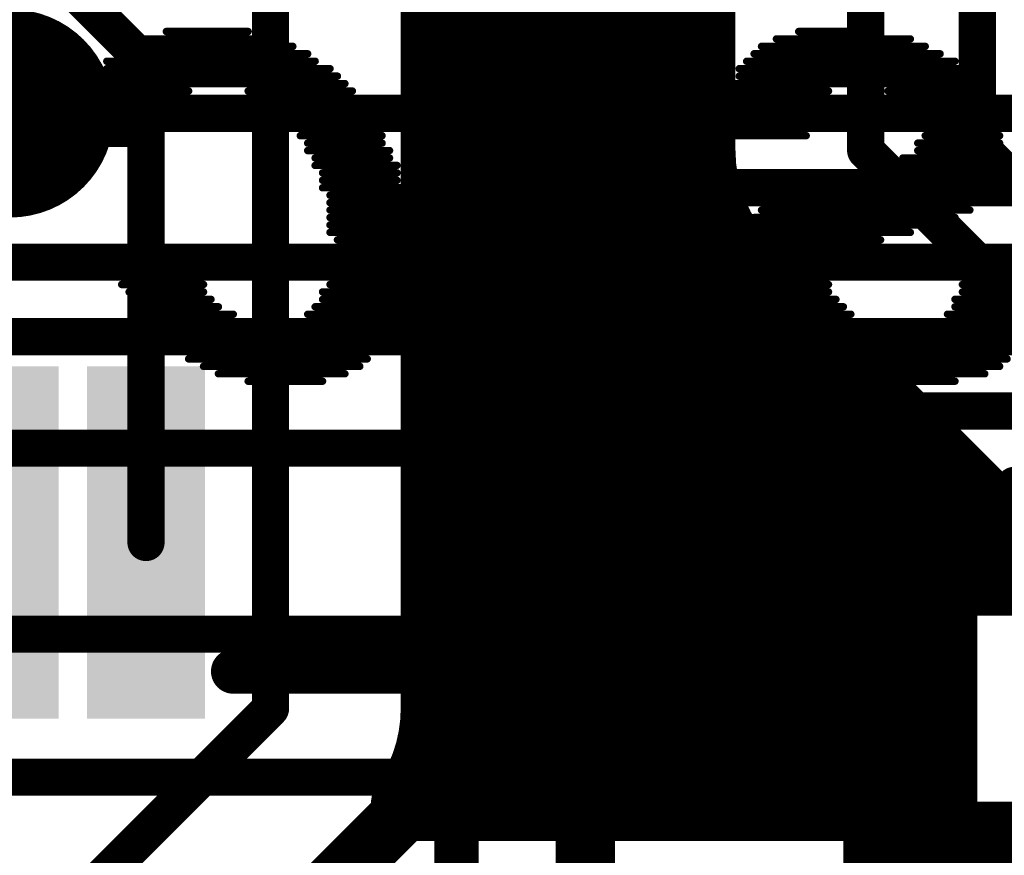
# Model space of a CAD drawing. Extents: x 9.47 to 11.2, y 3.36 to 4.75.
# Tile 22 of 50: x 10.22 to 10.35, y 4.04 to 4.15. Entities that reach past the tile are written whole.
import ezdxf

# ---------------------------------------------------------------- set-up
doc = ezdxf.new("R2010")
doc.units = 0
doc.layers.get('0').update_dxf_attribs({"linetype": 'CONTINUOUS'})
for name, color, linetype in [('BOTTOMLAYER', 5, 'CONTINUOUS'), ('BOTTOMOVERLAY', 54, 'CONTINUOUS'), ('BOTTOMSOLDER', 6, 'CONTINUOUS'), ('TOPLAYER', 1, 'CONTINUOUS'), ('TOPOVERLAY', 2, 'CONTINUOUS'), ('TOPPASTE', 8, 'CONTINUOUS'), ('TOPSOLDER', 216, 'CONTINUOUS')]:
    doc.layers.add(name, color=color, linetype=linetype)

# ---------------------------------------------------------------- blocks, each defined once
blk = doc.blocks.new('LQFP48_50')
at = {"layer": 'TOPLAYER'}
for points in [[(0.084645, 0.147638), (0.092519, 0.147638), (0.084645, 0.187008), (0.092519, 0.187008)], [(0.10433, 0.147638), (0.112204, 0.147638), (0.10433, 0.187008), (0.112204, 0.187008)]]:
    blk.add_solid(points, dxfattribs=at)
at = {"layer": 'TOPOVERLAY', "const_width": 0.006}
for points in [[(0.12, 0.15), (0.15, 0.15)], [(0.15, 0.12), (0.15, 0.15)]]:
    blk.add_lwpolyline(points, dxfattribs=at)
at = {"layer": 'TOPOVERLAY', "const_width": 0.003}
for points in [[(0.1185, 0.15, 1), (0.1215, 0.15, 1)], [(0.1485, 0.15, 1), (0.1515, 0.15, 1)], [(0.1485, 0.15, 1), (0.1515, 0.15, 1)]]:
    blk.add_lwpolyline(points, format="xyb", close=True, dxfattribs=at)
at = {"layer": 'TOPPASTE'}
for points in [[(0.084645, 0.147638), (0.092519, 0.147638), (0.084645, 0.187008), (0.092519, 0.187008)], [(0.10433, 0.147638), (0.112204, 0.147638), (0.10433, 0.187008), (0.112204, 0.187008)]]:
    blk.add_solid(points, dxfattribs=at)
at = {"layer": 'TOPSOLDER'}
for points in [[(0.080645, 0.143638), (0.096519, 0.143638), (0.080645, 0.191008), (0.096519, 0.191008)], [(0.10033, 0.143638), (0.116204, 0.143638), (0.10033, 0.191008), (0.116204, 0.191008)]]:
    blk.add_solid(points, dxfattribs=at)

msp = doc.modelspace()

# ---------------------------------------------------------------- linework, layer by layer
at = {"layer": 'BOTTOMLAYER'}
for points, const_width in [([(10.215, 4.135), (10.91, 4.135)], 0.005), ([(10.275, 4.115), (10.285, 4.125)], 0.005), ([(10.285, 4.125), (10.92, 4.125)], 0.005), ([(10.21, 4.115), (10.275, 4.115)], 0.005), ([(10.295, 4.105), (10.305, 4.115)], 0.005), ([(10.305, 4.115), (10.93, 4.115)], 0.005), ([(10.195, 4.105), (10.295, 4.105)], 0.005), ([(10.305, 4.09), (10.32, 4.105)], 0.005), ([(10.32, 4.105), (10.94, 4.105)], 0.005), ([(10.305, 4.065), (10.335, 4.095)], 0.005), ([(10.335, 4.095), (10.95, 4.095)], 0.005), ([(10.155, 4.09), (10.305, 4.09)], 0.005), ([(10.310788, 4.045788), (10.35, 4.085)], 0.005), ([(10.35, 4.085), (10.965, 4.085)], 0.005), ([(10.135, 4.065), (10.305, 4.065)], 0.005), ([(10.254639, 3.939639), (10.3775, 4.0625)], 0.01), ([(10.174212, 4.045788), (10.310788, 4.045788)], 0.005), ([(10.35, 3.96), (10.35, 4.035)], 0.01)]:
    msp.add_lwpolyline(points, dxfattribs=dict(at, const_width=const_width))
for points, const_width in [([(10.21375, 4.135, 1), (10.21625, 4.135, 1)], 0.0025), ([(10.28375, 4.125, 1), (10.28625, 4.125, 1)], 0.0025), ([(10.28375, 4.125, 1), (10.28625, 4.125, 1)], 0.0025), ([(10.27375, 4.115, 1), (10.27625, 4.115, 1)], 0.0025), ([(10.27375, 4.115, 1), (10.27625, 4.115, 1)], 0.0025), ([(10.30375, 4.115, 1), (10.30625, 4.115, 1)], 0.0025), ([(10.30375, 4.115, 1), (10.30625, 4.115, 1)], 0.0025), ([(10.29375, 4.105, 1), (10.29625, 4.105, 1)], 0.0025), ([(10.29375, 4.105, 1), (10.29625, 4.105, 1)], 0.0025), ([(10.31875, 4.105, 1), (10.32125, 4.105, 1)], 0.0025), ([(10.31875, 4.105, 1), (10.32125, 4.105, 1)], 0.0025), ([(10.33375, 4.095, 1), (10.33625, 4.095, 1)], 0.0025), ([(10.33375, 4.095, 1), (10.33625, 4.095, 1)], 0.0025), ([(10.30375, 4.09, 1), (10.30625, 4.09, 1)], 0.0025), ([(10.30375, 4.09, 1), (10.30625, 4.09, 1)], 0.0025), ([(10.34875, 4.085, 1), (10.35125, 4.085, 1)], 0.0025), ([(10.34875, 4.085, 1), (10.35125, 4.085, 1)], 0.0025), ([(10.30375, 4.065, 1), (10.30625, 4.065, 1)], 0.0025), ([(10.30375, 4.065, 1), (10.30625, 4.065, 1)], 0.0025), ([(10.309538, 4.045788, 1), (10.312038, 4.045788, 1)], 0.0025), ([(10.309538, 4.045788, 1), (10.312038, 4.045788, 1)], 0.0025), ([(10.3475, 4.035, 1), (10.3525, 4.035, 1)], 0.005)]:
    msp.add_lwpolyline(points, format="xyb", close=True, dxfattribs=dict(at, const_width=const_width))
at = {"layer": 'BOTTOMOVERLAY', "const_width": 0.001}
for points in [[(10.236, 4.146), (10.247, 4.146)], [(10.321, 4.146), (10.332, 4.146)], [(10.233, 4.145), (10.251, 4.145)], [(10.318, 4.145), (10.336, 4.145)], [(10.231, 4.144), (10.253, 4.144)], [(10.316, 4.144), (10.338, 4.144)], [(10.228, 4.142), (10.256, 4.142)], [(10.23, 4.143), (10.255, 4.143)], [(10.314, 4.142), (10.342, 4.142)], [(10.315, 4.143), (10.34, 4.143)], [(10.228, 4.141), (10.258, 4.141)], [(10.313, 4.141), (10.343, 4.141)], [(10.227, 4.14), (10.259, 4.14)], [(10.313, 4.14), (10.344, 4.14)], [(10.226, 4.139), (10.26, 4.139)], [(10.226, 4.138), (10.239, 4.138)], [(10.247, 4.138), (10.261, 4.138)], [(10.312, 4.139), (10.345, 4.139)], [(10.312, 4.138), (10.325, 4.138)], [(10.333, 4.138), (10.345, 4.138)], [(10.226, 4.137), (10.237, 4.137)], [(10.249, 4.137), (10.262, 4.137)], [(10.312, 4.137), (10.323, 4.137)], [(10.335, 4.137), (10.346, 4.137)], [(10.225, 4.136), (10.236, 4.136)], [(10.25, 4.136), (10.262, 4.136)], [(10.311, 4.136), (10.322, 4.136)], [(10.336, 4.136), (10.346, 4.136)], [(10.225, 4.135), (10.236, 4.135)], [(10.225, 4.134), (10.236, 4.134)], [(10.252, 4.135), (10.263, 4.135)], [(10.253, 4.134), (10.264, 4.134)], [(10.284, 4.134), (10.293, 4.134)], [(10.311, 4.135), (10.322, 4.135)], [(10.311, 4.134), (10.322, 4.134)], [(10.337, 4.135), (10.347, 4.135)], [(10.337, 4.134), (10.347, 4.134)], [(10.225, 4.133), (10.235, 4.133)], [(10.253, 4.133), (10.264, 4.133)], [(10.281, 4.133), (10.296, 4.133)], [(10.311, 4.133), (10.322, 4.133)], [(10.337, 4.133), (10.347, 4.133)], [(10.225, 4.132), (10.235, 4.132)], [(10.254, 4.132), (10.265, 4.132)], [(10.279, 4.132), (10.299, 4.132)], [(10.311, 4.132), (10.322, 4.132)], [(10.338, 4.132), (10.348, 4.132)], [(10.225, 4.131), (10.235, 4.131)], [(10.255, 4.131), (10.265, 4.131)], [(10.255, 4.13), (10.266, 4.13)], [(10.277, 4.13), (10.302, 4.13)], [(10.278, 4.131), (10.3, 4.131)], [(10.337, 4.131), (10.348, 4.131)], [(10.337, 4.13), (10.348, 4.13)], [(10.256, 4.129), (10.266, 4.129)], [(10.276, 4.129), (10.303, 4.129)], [(10.335, 4.129), (10.348, 4.129)], [(10.256, 4.128), (10.267, 4.128)], [(10.276, 4.128), (10.304, 4.128)], [(10.333, 4.128), (10.348, 4.128)], [(10.257, 4.127), (10.267, 4.127)], [(10.257, 4.126), (10.267, 4.126)], [(10.275, 4.127), (10.305, 4.127)], [(10.275, 4.126), (10.287, 4.126)], [(10.293, 4.126), (10.305, 4.126)], [(10.325, 4.126), (10.348, 4.126)], [(10.329, 4.127), (10.348, 4.127)], [(10.257, 4.125), (10.268, 4.125)], [(10.274, 4.125), (10.285, 4.125)], [(10.295, 4.125), (10.306, 4.125)], [(10.321, 4.125), (10.347, 4.125)], [(10.258, 4.124), (10.268, 4.124)], [(10.274, 4.124), (10.284, 4.124)], [(10.296, 4.124), (10.307, 4.124)], [(10.319, 4.124), (10.347, 4.124)], [(10.258, 4.123), (10.268, 4.123)], [(10.258, 4.122), (10.268, 4.122)], [(10.274, 4.123), (10.284, 4.123)], [(10.274, 4.122), (10.283, 4.122)], [(10.297, 4.123), (10.307, 4.123)], [(10.298, 4.122), (10.308, 4.122)], [(10.316, 4.122), (10.344, 4.122)], [(10.317, 4.123), (10.346, 4.123)], [(10.258, 4.121), (10.268, 4.121)], [(10.274, 4.121), (10.283, 4.121)], [(10.299, 4.121), (10.308, 4.121)], [(10.315, 4.121), (10.342, 4.121)], [(10.258, 4.12), (10.269, 4.12)], [(10.274, 4.12), (10.283, 4.12)], [(10.299, 4.12), (10.308, 4.12)], [(10.315, 4.12), (10.34, 4.12)], [(10.258, 4.119), (10.269, 4.119)], [(10.259, 4.118), (10.269, 4.118)], [(10.274, 4.119), (10.283, 4.119)], [(10.274, 4.118), (10.283, 4.118)], [(10.3, 4.119), (10.309, 4.119)], [(10.3, 4.118), (10.309, 4.118)], [(10.314, 4.119), (10.336, 4.119)], [(10.314, 4.118), (10.332, 4.118)], [(10.259, 4.117), (10.269, 4.117)], [(10.274, 4.117), (10.284, 4.117)], [(10.3, 4.117), (10.309, 4.117)], [(10.314, 4.117), (10.328, 4.117)], [(10.259, 4.116), (10.269, 4.116)], [(10.275, 4.116), (10.284, 4.116)], [(10.3, 4.116), (10.31, 4.116)], [(10.314, 4.116), (10.326, 4.116)], [(10.229, 4.115), (10.239, 4.115)], [(10.23, 4.114), (10.24, 4.114)], [(10.258, 4.115), (10.269, 4.115)], [(10.258, 4.114), (10.269, 4.114)], [(10.275, 4.115), (10.284, 4.115)], [(10.275, 4.114), (10.284, 4.114)], [(10.301, 4.115), (10.31, 4.115)], [(10.301, 4.114), (10.31, 4.114)], [(10.314, 4.115), (10.325, 4.115)], [(10.314, 4.114), (10.325, 4.114)], [(10.23, 4.113), (10.24, 4.113)], [(10.258, 4.113), (10.269, 4.113)], [(10.275, 4.113), (10.285, 4.113)], [(10.301, 4.113), (10.31, 4.113)], [(10.314, 4.113), (10.325, 4.113)], [(10.343, 4.113), (10.353, 4.113)], [(10.23, 4.112), (10.241, 4.112)], [(10.258, 4.112), (10.269, 4.112)], [(10.276, 4.112), (10.285, 4.112)], [(10.301, 4.112), (10.31, 4.112)], [(10.315, 4.112), (10.325, 4.112)], [(10.343, 4.112), (10.353, 4.112)], [(10.231, 4.111), (10.241, 4.111)], [(10.257, 4.111), (10.269, 4.111)], [(10.276, 4.111), (10.286, 4.111)], [(10.301, 4.111), (10.31, 4.111)], [(10.315, 4.111), (10.325, 4.111)], [(10.343, 4.111), (10.353, 4.111)], [(10.232, 4.11), (10.242, 4.11)], [(10.232, 4.109), (10.243, 4.109)], [(10.256, 4.109), (10.268, 4.109)], [(10.257, 4.11), (10.268, 4.11)], [(10.277, 4.11), (10.287, 4.11)], [(10.277, 4.109), (10.287, 4.109)], [(10.3, 4.11), (10.31, 4.11)], [(10.3, 4.109), (10.31, 4.109)], [(10.315, 4.11), (10.326, 4.11)], [(10.316, 4.109), (10.327, 4.109)], [(10.342, 4.11), (10.353, 4.11)], [(10.342, 4.109), (10.353, 4.109)], [(10.233, 4.108), (10.245, 4.108)], [(10.255, 4.108), (10.268, 4.108)], [(10.278, 4.108), (10.289, 4.108)], [(10.299, 4.108), (10.31, 4.108)], [(10.316, 4.108), (10.328, 4.108)], [(10.341, 4.108), (10.353, 4.108)], [(10.234, 4.107), (10.247, 4.107)], [(10.253, 4.107), (10.267, 4.107)], [(10.279, 4.107), (10.291, 4.107)], [(10.297, 4.107), (10.309, 4.107)], [(10.317, 4.107), (10.331, 4.107)], [(10.339, 4.107), (10.352, 4.107)], [(10.235, 4.106), (10.267, 4.106)], [(10.236, 4.105), (10.266, 4.105)], [(10.279, 4.106), (10.309, 4.106)], [(10.28, 4.105), (10.308, 4.105)], [(10.318, 4.106), (10.352, 4.106)], [(10.318, 4.105), (10.352, 4.105)], [(10.237, 4.104), (10.265, 4.104)], [(10.281, 4.104), (10.308, 4.104)], [(10.319, 4.104), (10.351, 4.104)], [(10.238, 4.103), (10.264, 4.103)], [(10.282, 4.103), (10.307, 4.103)], [(10.321, 4.103), (10.35, 4.103)], [(10.239, 4.102), (10.263, 4.102)], [(10.241, 4.101), (10.262, 4.101)], [(10.284, 4.102), (10.306, 4.102)], [(10.285, 4.101), (10.305, 4.101)], [(10.322, 4.102), (10.349, 4.102)], [(10.324, 4.101), (10.348, 4.101)], [(10.243, 4.1), (10.26, 4.1)], [(10.287, 4.1), (10.303, 4.1)], [(10.326, 4.1), (10.346, 4.1)], [(10.247, 4.099), (10.257, 4.099)], [(10.291, 4.099), (10.3, 4.099)], [(10.33, 4.099), (10.342, 4.099)]]:
    msp.add_lwpolyline(points, dxfattribs=at)
at = {"layer": 'BOTTOMOVERLAY', "const_width": 0.0005}
for points in [[(10.23575, 4.146, 1), (10.23625, 4.146, 1)], [(10.24675, 4.146, 1), (10.24725, 4.146, 1)], [(10.32075, 4.146, 1), (10.32125, 4.146, 1)], [(10.33175, 4.146, 1), (10.33225, 4.146, 1)], [(10.23275, 4.145, 1), (10.23325, 4.145, 1)], [(10.25075, 4.145, 1), (10.25125, 4.145, 1)], [(10.31775, 4.145, 1), (10.31825, 4.145, 1)], [(10.33575, 4.145, 1), (10.33625, 4.145, 1)], [(10.23075, 4.144, 1), (10.23125, 4.144, 1)], [(10.25275, 4.144, 1), (10.25325, 4.144, 1)], [(10.31575, 4.144, 1), (10.31625, 4.144, 1)], [(10.33775, 4.144, 1), (10.33825, 4.144, 1)], [(10.22775, 4.142, 1), (10.22825, 4.142, 1)], [(10.22975, 4.143, 1), (10.23025, 4.143, 1)], [(10.25475, 4.143, 1), (10.25525, 4.143, 1)], [(10.25575, 4.142, 1), (10.25625, 4.142, 1)], [(10.31375, 4.142, 1), (10.31425, 4.142, 1)], [(10.31475, 4.143, 1), (10.31525, 4.143, 1)], [(10.33975, 4.143, 1), (10.34025, 4.143, 1)], [(10.34175, 4.142, 1), (10.34225, 4.142, 1)], [(10.22775, 4.141, 1), (10.22825, 4.141, 1)], [(10.25775, 4.141, 1), (10.25825, 4.141, 1)], [(10.31275, 4.141, 1), (10.31325, 4.141, 1)], [(10.34275, 4.141, 1), (10.34325, 4.141, 1)], [(10.22675, 4.14, 1), (10.22725, 4.14, 1)], [(10.25875, 4.14, 1), (10.25925, 4.14, 1)], [(10.31275, 4.14, 1), (10.31325, 4.14, 1)], [(10.34375, 4.14, 1), (10.34425, 4.14, 1)], [(10.22575, 4.139, 1), (10.22625, 4.139, 1)], [(10.22575, 4.138, 1), (10.22625, 4.138, 1)], [(10.23875, 4.138, 1), (10.23925, 4.138, 1)], [(10.24675, 4.138, 1), (10.24725, 4.138, 1)], [(10.25975, 4.139, 1), (10.26025, 4.139, 1)], [(10.26075, 4.138, 1), (10.26125, 4.138, 1)], [(10.31175, 4.139, 1), (10.31225, 4.139, 1)], [(10.31175, 4.138, 1), (10.31225, 4.138, 1)], [(10.32475, 4.138, 1), (10.32525, 4.138, 1)], [(10.33275, 4.138, 1), (10.33325, 4.138, 1)], [(10.34475, 4.139, 1), (10.34525, 4.139, 1)], [(10.34475, 4.138, 1), (10.34525, 4.138, 1)], [(10.22575, 4.137, 1), (10.22625, 4.137, 1)], [(10.23675, 4.137, 1), (10.23725, 4.137, 1)], [(10.24875, 4.137, 1), (10.24925, 4.137, 1)], [(10.26175, 4.137, 1), (10.26225, 4.137, 1)], [(10.31175, 4.137, 1), (10.31225, 4.137, 1)], [(10.32275, 4.137, 1), (10.32325, 4.137, 1)], [(10.33475, 4.137, 1), (10.33525, 4.137, 1)], [(10.34575, 4.137, 1), (10.34625, 4.137, 1)], [(10.22475, 4.136, 1), (10.22525, 4.136, 1)], [(10.23575, 4.136, 1), (10.23625, 4.136, 1)], [(10.24975, 4.136, 1), (10.25025, 4.136, 1)], [(10.26175, 4.136, 1), (10.26225, 4.136, 1)], [(10.31075, 4.136, 1), (10.31125, 4.136, 1)], [(10.32175, 4.136, 1), (10.32225, 4.136, 1)], [(10.33575, 4.136, 1), (10.33625, 4.136, 1)], [(10.34575, 4.136, 1), (10.34625, 4.136, 1)], [(10.22475, 4.135, 1), (10.22525, 4.135, 1)], [(10.22475, 4.134, 1), (10.22525, 4.134, 1)], [(10.23575, 4.135, 1), (10.23625, 4.135, 1)], [(10.23575, 4.134, 1), (10.23625, 4.134, 1)], [(10.25175, 4.135, 1), (10.25225, 4.135, 1)], [(10.25275, 4.134, 1), (10.25325, 4.134, 1)], [(10.26275, 4.135, 1), (10.26325, 4.135, 1)], [(10.26375, 4.134, 1), (10.26425, 4.134, 1)], [(10.28375, 4.134, 1), (10.28425, 4.134, 1)], [(10.29275, 4.134, 1), (10.29325, 4.134, 1)], [(10.31075, 4.135, 1), (10.31125, 4.135, 1)], [(10.31075, 4.134, 1), (10.31125, 4.134, 1)], [(10.32175, 4.135, 1), (10.32225, 4.135, 1)], [(10.32175, 4.134, 1), (10.32225, 4.134, 1)], [(10.33675, 4.135, 1), (10.33725, 4.135, 1)], [(10.33675, 4.134, 1), (10.33725, 4.134, 1)], [(10.34675, 4.135, 1), (10.34725, 4.135, 1)], [(10.34675, 4.134, 1), (10.34725, 4.134, 1)], [(10.22475, 4.133, 1), (10.22525, 4.133, 1)], [(10.23475, 4.133, 1), (10.23525, 4.133, 1)], [(10.25275, 4.133, 1), (10.25325, 4.133, 1)], [(10.26375, 4.133, 1), (10.26425, 4.133, 1)], [(10.28075, 4.133, 1), (10.28125, 4.133, 1)], [(10.29575, 4.133, 1), (10.29625, 4.133, 1)], [(10.31075, 4.133, 1), (10.31125, 4.133, 1)], [(10.32175, 4.133, 1), (10.32225, 4.133, 1)], [(10.33675, 4.133, 1), (10.33725, 4.133, 1)], [(10.34675, 4.133, 1), (10.34725, 4.133, 1)], [(10.22475, 4.132, 1), (10.22525, 4.132, 1)], [(10.23475, 4.132, 1), (10.23525, 4.132, 1)], [(10.25375, 4.132, 1), (10.25425, 4.132, 1)], [(10.26475, 4.132, 1), (10.26525, 4.132, 1)], [(10.27875, 4.132, 1), (10.27925, 4.132, 1)], [(10.29875, 4.132, 1), (10.29925, 4.132, 1)], [(10.31075, 4.132, 1), (10.31125, 4.132, 1)], [(10.32175, 4.132, 1), (10.32225, 4.132, 1)], [(10.33775, 4.132, 1), (10.33825, 4.132, 1)], [(10.34775, 4.132, 1), (10.34825, 4.132, 1)], [(10.22475, 4.131, 1), (10.22525, 4.131, 1)], [(10.23475, 4.131, 1), (10.23525, 4.131, 1)], [(10.25475, 4.131, 1), (10.25525, 4.131, 1)], [(10.25475, 4.13, 1), (10.25525, 4.13, 1)], [(10.26475, 4.131, 1), (10.26525, 4.131, 1)], [(10.26575, 4.13, 1), (10.26625, 4.13, 1)], [(10.27675, 4.13, 1), (10.27725, 4.13, 1)], [(10.27775, 4.131, 1), (10.27825, 4.131, 1)], [(10.29975, 4.131, 1), (10.30025, 4.131, 1)], [(10.30175, 4.13, 1), (10.30225, 4.13, 1)], [(10.33675, 4.131, 1), (10.33725, 4.131, 1)], [(10.33675, 4.13, 1), (10.33725, 4.13, 1)], [(10.34775, 4.131, 1), (10.34825, 4.131, 1)], [(10.34775, 4.13, 1), (10.34825, 4.13, 1)], [(10.25575, 4.129, 1), (10.25625, 4.129, 1)], [(10.26575, 4.129, 1), (10.26625, 4.129, 1)], [(10.27575, 4.129, 1), (10.27625, 4.129, 1)], [(10.30275, 4.129, 1), (10.30325, 4.129, 1)], [(10.33475, 4.129, 1), (10.33525, 4.129, 1)], [(10.34775, 4.129, 1), (10.34825, 4.129, 1)], [(10.25575, 4.128, 1), (10.25625, 4.128, 1)], [(10.26675, 4.128, 1), (10.26725, 4.128, 1)], [(10.27575, 4.128, 1), (10.27625, 4.128, 1)], [(10.30375, 4.128, 1), (10.30425, 4.128, 1)], [(10.33275, 4.128, 1), (10.33325, 4.128, 1)], [(10.34775, 4.128, 1), (10.34825, 4.128, 1)], [(10.25675, 4.127, 1), (10.25725, 4.127, 1)], [(10.25675, 4.126, 1), (10.25725, 4.126, 1)], [(10.26675, 4.127, 1), (10.26725, 4.127, 1)], [(10.26675, 4.126, 1), (10.26725, 4.126, 1)], [(10.27475, 4.127, 1), (10.27525, 4.127, 1)], [(10.27475, 4.126, 1), (10.27525, 4.126, 1)], [(10.28675, 4.126, 1), (10.28725, 4.126, 1)], [(10.29275, 4.126, 1), (10.29325, 4.126, 1)], [(10.30475, 4.127, 1), (10.30525, 4.127, 1)], [(10.30475, 4.126, 1), (10.30525, 4.126, 1)], [(10.32475, 4.126, 1), (10.32525, 4.126, 1)], [(10.32875, 4.127, 1), (10.32925, 4.127, 1)], [(10.34775, 4.127, 1), (10.34825, 4.127, 1)], [(10.34775, 4.126, 1), (10.34825, 4.126, 1)], [(10.25675, 4.125, 1), (10.25725, 4.125, 1)], [(10.26775, 4.125, 1), (10.26825, 4.125, 1)], [(10.27375, 4.125, 1), (10.27425, 4.125, 1)], [(10.28475, 4.125, 1), (10.28525, 4.125, 1)], [(10.29475, 4.125, 1), (10.29525, 4.125, 1)], [(10.30575, 4.125, 1), (10.30625, 4.125, 1)], [(10.32075, 4.125, 1), (10.32125, 4.125, 1)], [(10.34675, 4.125, 1), (10.34725, 4.125, 1)], [(10.25775, 4.124, 1), (10.25825, 4.124, 1)], [(10.26775, 4.124, 1), (10.26825, 4.124, 1)], [(10.27375, 4.124, 1), (10.27425, 4.124, 1)], [(10.28375, 4.124, 1), (10.28425, 4.124, 1)], [(10.29575, 4.124, 1), (10.29625, 4.124, 1)], [(10.30675, 4.124, 1), (10.30725, 4.124, 1)], [(10.31875, 4.124, 1), (10.31925, 4.124, 1)], [(10.34675, 4.124, 1), (10.34725, 4.124, 1)], [(10.25775, 4.123, 1), (10.25825, 4.123, 1)], [(10.25775, 4.122, 1), (10.25825, 4.122, 1)], [(10.26775, 4.123, 1), (10.26825, 4.123, 1)], [(10.26775, 4.122, 1), (10.26825, 4.122, 1)], [(10.27375, 4.123, 1), (10.27425, 4.123, 1)], [(10.27375, 4.122, 1), (10.27425, 4.122, 1)], [(10.28275, 4.122, 1), (10.28325, 4.122, 1)], [(10.28375, 4.123, 1), (10.28425, 4.123, 1)], [(10.29675, 4.123, 1), (10.29725, 4.123, 1)], [(10.29775, 4.122, 1), (10.29825, 4.122, 1)], [(10.30675, 4.123, 1), (10.30725, 4.123, 1)], [(10.30775, 4.122, 1), (10.30825, 4.122, 1)], [(10.31575, 4.122, 1), (10.31625, 4.122, 1)], [(10.31675, 4.123, 1), (10.31725, 4.123, 1)], [(10.34375, 4.122, 1), (10.34425, 4.122, 1)], [(10.34575, 4.123, 1), (10.34625, 4.123, 1)], [(10.25775, 4.121, 1), (10.25825, 4.121, 1)], [(10.26775, 4.121, 1), (10.26825, 4.121, 1)], [(10.27375, 4.121, 1), (10.27425, 4.121, 1)], [(10.28275, 4.121, 1), (10.28325, 4.121, 1)], [(10.29875, 4.121, 1), (10.29925, 4.121, 1)], [(10.30775, 4.121, 1), (10.30825, 4.121, 1)], [(10.31475, 4.121, 1), (10.31525, 4.121, 1)], [(10.34175, 4.121, 1), (10.34225, 4.121, 1)], [(10.25775, 4.12, 1), (10.25825, 4.12, 1)], [(10.26875, 4.12, 1), (10.26925, 4.12, 1)], [(10.27375, 4.12, 1), (10.27425, 4.12, 1)], [(10.28275, 4.12, 1), (10.28325, 4.12, 1)], [(10.29875, 4.12, 1), (10.29925, 4.12, 1)], [(10.30775, 4.12, 1), (10.30825, 4.12, 1)], [(10.31475, 4.12, 1), (10.31525, 4.12, 1)], [(10.33975, 4.12, 1), (10.34025, 4.12, 1)], [(10.25775, 4.119, 1), (10.25825, 4.119, 1)], [(10.25875, 4.118, 1), (10.25925, 4.118, 1)], [(10.26875, 4.119, 1), (10.26925, 4.119, 1)], [(10.26875, 4.118, 1), (10.26925, 4.118, 1)], [(10.27375, 4.119, 1), (10.27425, 4.119, 1)], [(10.27375, 4.118, 1), (10.27425, 4.118, 1)], [(10.28275, 4.119, 1), (10.28325, 4.119, 1)], [(10.28275, 4.118, 1), (10.28325, 4.118, 1)], [(10.29975, 4.119, 1), (10.30025, 4.119, 1)], [(10.29975, 4.118, 1), (10.30025, 4.118, 1)], [(10.30875, 4.119, 1), (10.30925, 4.119, 1)], [(10.30875, 4.118, 1), (10.30925, 4.118, 1)], [(10.31375, 4.119, 1), (10.31425, 4.119, 1)], [(10.31375, 4.118, 1), (10.31425, 4.118, 1)], [(10.33175, 4.118, 1), (10.33225, 4.118, 1)], [(10.33575, 4.119, 1), (10.33625, 4.119, 1)], [(10.25875, 4.117, 1), (10.25925, 4.117, 1)], [(10.26875, 4.117, 1), (10.26925, 4.117, 1)], [(10.27375, 4.117, 1), (10.27425, 4.117, 1)], [(10.28375, 4.117, 1), (10.28425, 4.117, 1)], [(10.29975, 4.117, 1), (10.30025, 4.117, 1)], [(10.30875, 4.117, 1), (10.30925, 4.117, 1)], [(10.31375, 4.117, 1), (10.31425, 4.117, 1)], [(10.32775, 4.117, 1), (10.32825, 4.117, 1)], [(10.25875, 4.116, 1), (10.25925, 4.116, 1)], [(10.26875, 4.116, 1), (10.26925, 4.116, 1)], [(10.27475, 4.116, 1), (10.27525, 4.116, 1)], [(10.28375, 4.116, 1), (10.28425, 4.116, 1)], [(10.29975, 4.116, 1), (10.30025, 4.116, 1)], [(10.30975, 4.116, 1), (10.31025, 4.116, 1)], [(10.31375, 4.116, 1), (10.31425, 4.116, 1)], [(10.32575, 4.116, 1), (10.32625, 4.116, 1)], [(10.22875, 4.115, 1), (10.22925, 4.115, 1)], [(10.22975, 4.114, 1), (10.23025, 4.114, 1)], [(10.23875, 4.115, 1), (10.23925, 4.115, 1)], [(10.23975, 4.114, 1), (10.24025, 4.114, 1)], [(10.25775, 4.115, 1), (10.25825, 4.115, 1)], [(10.25775, 4.114, 1), (10.25825, 4.114, 1)], [(10.26875, 4.115, 1), (10.26925, 4.115, 1)], [(10.26875, 4.114, 1), (10.26925, 4.114, 1)], [(10.27475, 4.115, 1), (10.27525, 4.115, 1)], [(10.27475, 4.114, 1), (10.27525, 4.114, 1)], [(10.28375, 4.115, 1), (10.28425, 4.115, 1)], [(10.28375, 4.114, 1), (10.28425, 4.114, 1)], [(10.30075, 4.115, 1), (10.30125, 4.115, 1)], [(10.30075, 4.114, 1), (10.30125, 4.114, 1)], [(10.30975, 4.115, 1), (10.31025, 4.115, 1)], [(10.30975, 4.114, 1), (10.31025, 4.114, 1)], [(10.31375, 4.115, 1), (10.31425, 4.115, 1)], [(10.31375, 4.114, 1), (10.31425, 4.114, 1)], [(10.32475, 4.115, 1), (10.32525, 4.115, 1)], [(10.32475, 4.114, 1), (10.32525, 4.114, 1)], [(10.22975, 4.113, 1), (10.23025, 4.113, 1)], [(10.23975, 4.113, 1), (10.24025, 4.113, 1)], [(10.25775, 4.113, 1), (10.25825, 4.113, 1)], [(10.26875, 4.113, 1), (10.26925, 4.113, 1)], [(10.27475, 4.113, 1), (10.27525, 4.113, 1)], [(10.28475, 4.113, 1), (10.28525, 4.113, 1)], [(10.30075, 4.113, 1), (10.30125, 4.113, 1)], [(10.30975, 4.113, 1), (10.31025, 4.113, 1)], [(10.31375, 4.113, 1), (10.31425, 4.113, 1)], [(10.32475, 4.113, 1), (10.32525, 4.113, 1)], [(10.34275, 4.113, 1), (10.34325, 4.113, 1)], [(10.22975, 4.112, 1), (10.23025, 4.112, 1)], [(10.24075, 4.112, 1), (10.24125, 4.112, 1)], [(10.25775, 4.112, 1), (10.25825, 4.112, 1)], [(10.26875, 4.112, 1), (10.26925, 4.112, 1)], [(10.27575, 4.112, 1), (10.27625, 4.112, 1)], [(10.28475, 4.112, 1), (10.28525, 4.112, 1)], [(10.30075, 4.112, 1), (10.30125, 4.112, 1)], [(10.30975, 4.112, 1), (10.31025, 4.112, 1)], [(10.31475, 4.112, 1), (10.31525, 4.112, 1)], [(10.32475, 4.112, 1), (10.32525, 4.112, 1)], [(10.34275, 4.112, 1), (10.34325, 4.112, 1)], [(10.23075, 4.111, 1), (10.23125, 4.111, 1)], [(10.24075, 4.111, 1), (10.24125, 4.111, 1)], [(10.25675, 4.111, 1), (10.25725, 4.111, 1)], [(10.26875, 4.111, 1), (10.26925, 4.111, 1)], [(10.27575, 4.111, 1), (10.27625, 4.111, 1)], [(10.28575, 4.111, 1), (10.28625, 4.111, 1)], [(10.30075, 4.111, 1), (10.30125, 4.111, 1)], [(10.30975, 4.111, 1), (10.31025, 4.111, 1)], [(10.31475, 4.111, 1), (10.31525, 4.111, 1)], [(10.32475, 4.111, 1), (10.32525, 4.111, 1)], [(10.34275, 4.111, 1), (10.34325, 4.111, 1)], [(10.23175, 4.11, 1), (10.23225, 4.11, 1)], [(10.23175, 4.109, 1), (10.23225, 4.109, 1)], [(10.24175, 4.11, 1), (10.24225, 4.11, 1)], [(10.24275, 4.109, 1), (10.24325, 4.109, 1)], [(10.25575, 4.109, 1), (10.25625, 4.109, 1)], [(10.25675, 4.11, 1), (10.25725, 4.11, 1)], [(10.26775, 4.11, 1), (10.26825, 4.11, 1)], [(10.26775, 4.109, 1), (10.26825, 4.109, 1)], [(10.27675, 4.11, 1), (10.27725, 4.11, 1)], [(10.27675, 4.109, 1), (10.27725, 4.109, 1)], [(10.28675, 4.11, 1), (10.28725, 4.11, 1)], [(10.28675, 4.109, 1), (10.28725, 4.109, 1)], [(10.29975, 4.11, 1), (10.30025, 4.11, 1)], [(10.29975, 4.109, 1), (10.30025, 4.109, 1)], [(10.30975, 4.11, 1), (10.31025, 4.11, 1)], [(10.30975, 4.109, 1), (10.31025, 4.109, 1)], [(10.31475, 4.11, 1), (10.31525, 4.11, 1)], [(10.31575, 4.109, 1), (10.31625, 4.109, 1)], [(10.32575, 4.11, 1), (10.32625, 4.11, 1)], [(10.32675, 4.109, 1), (10.32725, 4.109, 1)], [(10.34175, 4.11, 1), (10.34225, 4.11, 1)], [(10.34175, 4.109, 1), (10.34225, 4.109, 1)], [(10.23275, 4.108, 1), (10.23325, 4.108, 1)], [(10.24475, 4.108, 1), (10.24525, 4.108, 1)], [(10.25475, 4.108, 1), (10.25525, 4.108, 1)], [(10.26775, 4.108, 1), (10.26825, 4.108, 1)], [(10.27775, 4.108, 1), (10.27825, 4.108, 1)], [(10.28875, 4.108, 1), (10.28925, 4.108, 1)], [(10.29875, 4.108, 1), (10.29925, 4.108, 1)], [(10.30975, 4.108, 1), (10.31025, 4.108, 1)], [(10.31575, 4.108, 1), (10.31625, 4.108, 1)], [(10.32775, 4.108, 1), (10.32825, 4.108, 1)], [(10.34075, 4.108, 1), (10.34125, 4.108, 1)], [(10.23375, 4.107, 1), (10.23425, 4.107, 1)], [(10.24675, 4.107, 1), (10.24725, 4.107, 1)], [(10.25275, 4.107, 1), (10.25325, 4.107, 1)], [(10.26675, 4.107, 1), (10.26725, 4.107, 1)], [(10.27875, 4.107, 1), (10.27925, 4.107, 1)], [(10.29075, 4.107, 1), (10.29125, 4.107, 1)], [(10.29675, 4.107, 1), (10.29725, 4.107, 1)], [(10.30875, 4.107, 1), (10.30925, 4.107, 1)], [(10.31675, 4.107, 1), (10.31725, 4.107, 1)], [(10.33075, 4.107, 1), (10.33125, 4.107, 1)], [(10.33875, 4.107, 1), (10.33925, 4.107, 1)], [(10.23475, 4.106, 1), (10.23525, 4.106, 1)], [(10.23575, 4.105, 1), (10.23625, 4.105, 1)], [(10.26575, 4.105, 1), (10.26625, 4.105, 1)], [(10.26675, 4.106, 1), (10.26725, 4.106, 1)], [(10.27875, 4.106, 1), (10.27925, 4.106, 1)], [(10.27975, 4.105, 1), (10.28025, 4.105, 1)], [(10.30775, 4.105, 1), (10.30825, 4.105, 1)], [(10.30875, 4.106, 1), (10.30925, 4.106, 1)], [(10.31775, 4.106, 1), (10.31825, 4.106, 1)], [(10.31775, 4.105, 1), (10.31825, 4.105, 1)], [(10.23675, 4.104, 1), (10.23725, 4.104, 1)], [(10.26475, 4.104, 1), (10.26525, 4.104, 1)], [(10.28075, 4.104, 1), (10.28125, 4.104, 1)], [(10.30775, 4.104, 1), (10.30825, 4.104, 1)], [(10.31875, 4.104, 1), (10.31925, 4.104, 1)], [(10.23775, 4.103, 1), (10.23825, 4.103, 1)], [(10.26375, 4.103, 1), (10.26425, 4.103, 1)], [(10.28175, 4.103, 1), (10.28225, 4.103, 1)], [(10.30675, 4.103, 1), (10.30725, 4.103, 1)], [(10.32075, 4.103, 1), (10.32125, 4.103, 1)], [(10.23875, 4.102, 1), (10.23925, 4.102, 1)], [(10.24075, 4.101, 1), (10.24125, 4.101, 1)], [(10.26175, 4.101, 1), (10.26225, 4.101, 1)], [(10.26275, 4.102, 1), (10.26325, 4.102, 1)], [(10.28375, 4.102, 1), (10.28425, 4.102, 1)], [(10.28475, 4.101, 1), (10.28525, 4.101, 1)], [(10.30475, 4.101, 1), (10.30525, 4.101, 1)], [(10.30575, 4.102, 1), (10.30625, 4.102, 1)], [(10.32175, 4.102, 1), (10.32225, 4.102, 1)], [(10.32375, 4.101, 1), (10.32425, 4.101, 1)], [(10.34775, 4.101, 1), (10.34825, 4.101, 1)], [(10.34875, 4.102, 1), (10.34925, 4.102, 1)], [(10.24275, 4.1, 1), (10.24325, 4.1, 1)], [(10.25975, 4.1, 1), (10.26025, 4.1, 1)], [(10.28675, 4.1, 1), (10.28725, 4.1, 1)], [(10.30275, 4.1, 1), (10.30325, 4.1, 1)], [(10.32575, 4.1, 1), (10.32625, 4.1, 1)], [(10.34575, 4.1, 1), (10.34625, 4.1, 1)], [(10.24675, 4.099, 1), (10.24725, 4.099, 1)], [(10.25675, 4.099, 1), (10.25725, 4.099, 1)], [(10.29075, 4.099, 1), (10.29125, 4.099, 1)], [(10.29975, 4.099, 1), (10.30025, 4.099, 1)], [(10.32975, 4.099, 1), (10.33025, 4.099, 1)], [(10.34175, 4.099, 1), (10.34225, 4.099, 1)]]:
    msp.add_lwpolyline(points, format="xyb", close=True, dxfattribs=at)
at = {"layer": 'BOTTOMSOLDER', "const_width": 0.014}
msp.add_lwpolyline([(10.208, 4.135, 1), (10.222, 4.135, 1)], format="xyb", close=True, dxfattribs=at)
at = {"layer": 'TOPLAYER'}
for points, const_width in [([(10.33, 4.13), (10.33, 4.265)], 0.005), ([(10.345, 4.130858), (10.345, 4.245)], 0.005), ([(10.195, 4.18), (10.233267, 4.141733)], 0.005), ([(10.28, 4.042205), (10.28, 4.1725)], 0.01), ([(10.29, 4.042205), (10.29, 4.1725)], 0.01), ([(10.3, 4.042205), (10.3, 4.1725)], 0.01), ([(10.3075, 4.13), (10.3075, 4.1725)], 0.01), ([(10.2725, 4.055), (10.2725, 4.155)], 0.01), ([(10.25, 4.055), (10.25, 4.155)], 0.005), ([(10.292323, 4.018268), (10.292323, 4.152677)], 0.008), ([(10.2725, 4.15), (10.3075, 4.15)], 0.01), ([(10.2725, 4.14), (10.3075, 4.14)], 0.01), ([(10.233267, 4.077323), (10.233267, 4.141733)], 0.005), ([(10.213582, 4.133582), (10.215, 4.135)], 0.005), ([(10.2725, 4.13), (10.3075, 4.13)], 0.01), ([(10.345, 4.130858), (10.415, 4.060858)], 0.005), ([(10.33, 4.13), (10.405, 4.055)], 0.005), ([(10.2725, 4.12), (10.309844, 4.12)], 0.01), ([(10.31, 4.042205), (10.31, 4.119692)], 0.01), ([(10.314099, 4.114081), (10.35568, 4.0725)], 0.01), ([(10.2725, 4.11), (10.31818, 4.11)], 0.01), ([(10.32, 4.042205), (10.32, 4.10818)], 0.01), ([(10.2725, 4.1), (10.32818, 4.1)], 0.01), ([(10.33, 4.042205), (10.33, 4.09818)], 0.01), ([(10.2725, 4.09), (10.33818, 4.09)], 0.01), ([(10.34, 4.0725), (10.34, 4.08818)], 0.01), ([(10.2725, 4.08), (10.34818, 4.08)], 0.01), ([(10.35, 4.0725), (10.35, 4.07818)], 0.01), ([(10.34, 4.0725), (10.35568, 4.0725)], 0.01), ([(10.34, 4.022583), (10.34, 4.0725)], 0.01), ([(10.34, 4.022583), (10.34, 4.0725)], 0.01), ([(10.2725, 4.07), (10.34, 4.07)], 0.01), ([(10.2725, 4.06), (10.34, 4.06)], 0.01), ([(10.22, 4.025), (10.25, 4.055)], 0.005), ([(10.271937, 4.05), (10.34, 4.05)], 0.01), ([(10.268508, 4.042205), (10.332008, 4.042205)], 0.01), ([(10.332008, 4.022583), (10.332008, 4.042205)], 0.01), ([(10.252638, 4.025818), (10.268508, 4.041688)], 0.008), ([(10.332008, 4.04), (10.34, 4.04)], 0.01), ([(10.345, 4.0375), (10.375, 4.0375)], 0.01)]:
    msp.add_lwpolyline(points, dxfattribs=dict(at, const_width=const_width))
for points, const_width in [([(10.27, 4.15, 1), (10.275, 4.15, 1)], 0.005), ([(10.305, 4.15, 1), (10.31, 4.15, 1)], 0.005), ([(10.27, 4.14, 1), (10.275, 4.14, 1)], 0.005), ([(10.305, 4.14, 1), (10.31, 4.14, 1)], 0.005), ([(10.232017, 4.141733, 1), (10.234517, 4.141733, 1)], 0.0025), ([(10.232017, 4.141733, 1), (10.234517, 4.141733, 1)], 0.0025), ([(10.21375, 4.135, 1), (10.21625, 4.135, 1)], 0.0025), ([(10.27, 4.13, 1), (10.275, 4.13, 1)], 0.005), ([(10.305, 4.13, 1), (10.31, 4.13, 1)], 0.005), ([(10.305, 4.13, 1), (10.31, 4.13, 1)], 0.005), ([(10.305, 4.13, 1), (10.31, 4.13, 1)], 0.005), ([(10.305, 4.13, 1), (10.31, 4.13, 1)], 0.005), ([(10.34375, 4.130858, 1), (10.34625, 4.130858, 1)], 0.0025), ([(10.34375, 4.130858, 1), (10.34625, 4.130858, 1)], 0.0025), ([(10.32875, 4.13, 1), (10.33125, 4.13, 1)], 0.0025), ([(10.32875, 4.13, 1), (10.33125, 4.13, 1)], 0.0025), ([(10.27, 4.12, 1), (10.275, 4.12, 1)], 0.005), ([(10.307344, 4.12, 1), (10.312344, 4.12, 1)], 0.005), ([(10.3075, 4.119692, 1), (10.3125, 4.119692, 1)], 0.005), ([(10.311581, 4.114099, 1), (10.316581, 4.114099, 1)], 0.005), ([(10.31159, 4.11409, 1), (10.31659, 4.11409, 1)], 0.005), ([(10.311599, 4.114081, 1), (10.316599, 4.114081, 1)], 0.005), ([(10.27, 4.11, 1), (10.275, 4.11, 1)], 0.005), ([(10.31568, 4.11, 1), (10.32068, 4.11, 1)], 0.005), ([(10.3175, 4.10818, 1), (10.3225, 4.10818, 1)], 0.005), ([(10.27, 4.1, 1), (10.275, 4.1, 1)], 0.005), ([(10.32568, 4.1, 1), (10.33068, 4.1, 1)], 0.005), ([(10.3275, 4.09818, 1), (10.3325, 4.09818, 1)], 0.005), ([(10.27, 4.09, 1), (10.275, 4.09, 1)], 0.005), ([(10.33568, 4.09, 1), (10.34068, 4.09, 1)], 0.005), ([(10.3375, 4.08818, 1), (10.3425, 4.08818, 1)], 0.005), ([(10.27, 4.08, 1), (10.275, 4.08, 1)], 0.005), ([(10.34568, 4.08, 1), (10.35068, 4.08, 1)], 0.005), ([(10.3475, 4.07818, 1), (10.3525, 4.07818, 1)], 0.005), ([(10.232017, 4.077323, 1), (10.234517, 4.077323, 1)], 0.0025), ([(10.3375, 4.0725, 1), (10.3425, 4.0725, 1)], 0.005), ([(10.3375, 4.0725, 1), (10.3425, 4.0725, 1)], 0.005), ([(10.3375, 4.0725, 1), (10.3425, 4.0725, 1)], 0.005), ([(10.3375, 4.0725, 1), (10.3425, 4.0725, 1)], 0.005), ([(10.3475, 4.0725, 1), (10.3525, 4.0725, 1)], 0.005), ([(10.27, 4.07, 1), (10.275, 4.07, 1)], 0.005), ([(10.3375, 4.07, 1), (10.3425, 4.07, 1)], 0.005), ([(10.27, 4.06, 1), (10.275, 4.06, 1)], 0.005), ([(10.3375, 4.06, 1), (10.3425, 4.06, 1)], 0.005), ([(10.27, 4.055, 1), (10.275, 4.055, 1)], 0.005), ([(10.27, 4.055, 1), (10.275, 4.055, 1)], 0.005), ([(10.27, 4.055, 1), (10.275, 4.055, 1)], 0.005), ([(10.24875, 4.055, 1), (10.25125, 4.055, 1)], 0.0025), ([(10.24875, 4.055, 1), (10.25125, 4.055, 1)], 0.0025), ([(10.269437, 4.05, 1), (10.274437, 4.05, 1)], 0.005), ([(10.3375, 4.05, 1), (10.3425, 4.05, 1)], 0.005), ([(10.266008, 4.042205, 1), (10.271008, 4.042205, 1)], 0.005), ([(10.266008, 4.042205, 1), (10.271008, 4.042205, 1)], 0.005), ([(10.266008, 4.042205, 1), (10.271008, 4.042205, 1)], 0.005), ([(10.2775, 4.042205, 1), (10.2825, 4.042205, 1)], 0.005), ([(10.2875, 4.042205, 1), (10.2925, 4.042205, 1)], 0.005), ([(10.2975, 4.042205, 1), (10.3025, 4.042205, 1)], 0.005), ([(10.3075, 4.042205, 1), (10.3125, 4.042205, 1)], 0.005), ([(10.3175, 4.042205, 1), (10.3225, 4.042205, 1)], 0.005), ([(10.3275, 4.042205, 1), (10.3325, 4.042205, 1)], 0.005), ([(10.329508, 4.042205, 1), (10.334508, 4.042205, 1)], 0.005), ([(10.329508, 4.042205, 1), (10.334508, 4.042205, 1)], 0.005), ([(10.266508, 4.041688, 1), (10.270508, 4.041688, 1)], 0.004), ([(10.329508, 4.04, 1), (10.334508, 4.04, 1)], 0.005), ([(10.3375, 4.04, 1), (10.3425, 4.04, 1)], 0.005), ([(10.3425, 4.0375, 1), (10.3475, 4.0375, 1)], 0.005)]:
    msp.add_lwpolyline(points, format="xyb", close=True, dxfattribs=dict(at, const_width=const_width))
at = {"layer": 'TOPLAYER', "const_width": 0.01}
for points in [[(10.314081, 4.114099, -0.198764), (10.3075, 4.13)], [(10.31409, 4.11409, -0.198912), (10.3075, 4.13)], [(10.2725, 4.055, -0.152384), (10.268508, 4.042205)], [(10.2725, 4.055, -0.152384), (10.268508, 4.042205)]]:
    msp.add_lwpolyline(points, format="xyb", dxfattribs=at)
at = {"layer": 'TOPSOLDER', "const_width": 0.014}
msp.add_lwpolyline([(10.208, 4.135, 1), (10.222, 4.135, 1)], format="xyb", close=True, dxfattribs=at)

# ---------------------------------------------------------------- block references
at = {"rotation": 360}
msp.add_blockref('LQFP48_50', (10.125, 3.91), dxfattribs=at)

doc.saveas('drawing.dxf')
